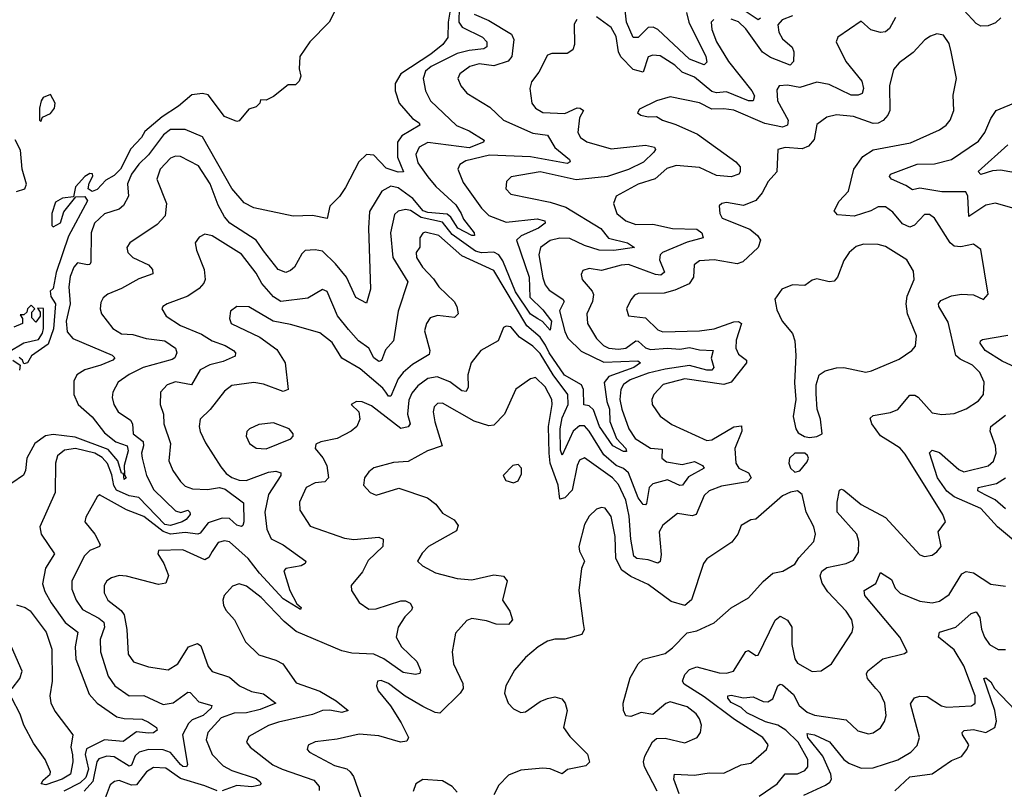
# Model space of a CAD drawing. Extents: x 1954683 to 2060285, y 904798 to 1016299.
# Tile 43 of 256: x 1960799 to 1964820, y 947363 to 950506. Entities that reach past the tile are written whole.
import ezdxf

# ---------------------------------------------------------------- set-up
doc = ezdxf.new("R2010")
doc.units = 0

msp = doc.modelspace()

# ---------------------------------------------------------------- linework, layer by layer
at = {"layer": '0CON10XD'}
for points in [[(1964806.5, 950513.5), (1964785, 950493.1), (1964755, 950480.5), (1964725, 950479.5), (1964705, 950490.5), (1964605, 950600)], [(1962557, 950545), (1962548.5, 950495), (1962547.2, 950432.8), (1962527.1, 950405), (1962477.8, 950365), (1962355, 950285.2), (1962332, 950245), (1962332.5, 950215), (1962349, 950165), (1962402.7, 950102.7), (1962430.8, 950085), (1962433.1, 950075), (1962359, 950031), (1962341.1, 950005), (1962341.4, 949945), (1962365.6, 949885), (1962345, 949882.5), (1962295, 949899.6), (1962245, 949951.9), (1962215, 949955.8), (1962183.6, 949925), (1962129.8, 949820.2), (1962105, 949783.8), (1962065, 949743.8), (1962055, 949693.8), (1961995, 949705.7), (1961915, 949703.8), (1961755, 949737.8), (1961715, 949758.2), (1961665, 949816.4), (1961545, 950027.6), (1961475, 950057.5), (1961415, 950057.2), (1961385.5, 950035), (1961325, 949953.9), (1961285, 949915.9), (1961255.6, 949875), (1961238.8, 949835), (1961243.3, 949785), (1961222.8, 949747.2), (1961205, 949732.2), (1961145, 949713.1), (1961103.7, 949675), (1961090.3, 949635), (1961089.5, 949515), (1961085, 949506), (1961075, 949504.6), (1961035, 949512.3), (1961019.2, 949495), (1961005, 949457.1), (1960999.4, 949415), (1961004.5, 949345), (1960988, 949275), (1960991.8, 949231.8), (1961015, 949204.1), (1961175.8, 949135.8), (1961187.5, 949125), (1961179.2, 949115), (1961129.4, 949095), (1961064.1, 949075.9), (1961031.9, 949055), (1961020.2, 949029.8), (1961019.6, 948975), (1961037.2, 948935), (1961095, 948883.6), (1961145, 948818.7), (1961191.5, 948781.5), (1961237.9, 948765), (1961241.7, 948745), (1961224.6, 948685), (1961226.8, 948646.8), (1961233.8, 948635), (1961225, 948628), (1961223, 948653), (1961215, 948654.3), (1961199.6, 948705), (1961160.1, 948750.1), (1961025, 948800.9), (1960935, 948812.4), (1960903.9, 948806.1), (1960860, 948775), (1960827.7, 948715), (1960822.7, 948665), (1960814.6, 948645.4), (1960766.3, 948613.7)], [(1962087, 950543), (1962062.5, 950495), (1961983.3, 950415), (1961943.3, 950355), (1961940, 950305), (1961947.5, 950275), (1961940, 950255), (1961925, 950240), (1961895, 950240), (1961835, 950192.5), (1961805, 950177.5), (1961781.7, 950178.3), (1961780, 950165), (1961765, 950150), (1961735, 950140), (1961695, 950093.3), (1961685, 950090), (1961635, 950110), (1961568.3, 950198.3), (1961545, 950203.8), (1961501.7, 950198.3), (1961447.6, 950152.4), (1961380.4, 950109.6), (1961310.2, 950049.8), (1961295.4, 950025), (1961251.9, 949978.1), (1961210, 949895), (1961185, 949869.5), (1961149.8, 949850.2), (1961115, 949812.5), (1961094.1, 949804.1), (1961078.8, 949815), (1961082, 949838), (1961097, 949867), (1961096.4, 949876.4), (1961085, 949877.5), (1961064.1, 949865.9), (1961026.4, 949823.6), (1961018.3, 949781.7), (1960973, 949777), (1960945, 949760), (1960930, 949715), (1960930, 949665), (1960935, 949660), (1960965, 949676.7), (1960979.3, 949720.7), (1961028.3, 949781.7), (1961065, 949784), (1961075.6, 949765.6), (1960997.7, 949622.3), (1960947.2, 949472.8), (1960935, 949407.5), (1960923.3, 949396.7), (1960926.2, 949375), (1960944.2, 949345), (1960936.9, 949243.1), (1960915, 949180.8), (1960846.4, 949133.6), (1960830, 949105), (1960815, 949100), (1960810, 949115), (1960796.1, 949126.1)], [(1962593.9, 950555), (1962592.7, 950495), (1962606.4, 950475), (1962688.6, 950435), (1962707.1, 950415), (1962706.8, 950395), (1962693.9, 950386.1), (1962635, 950380.4), (1962585, 950367.2), (1962479.4, 950315), (1962456.7, 950295), (1962447.2, 950265), (1962455.8, 950215), (1962476.7, 950175), (1962583, 950073), (1962635, 950051.6), (1962696.2, 950013.8), (1962693.3, 950005), (1962635, 949983), (1962465, 950003.8), (1962430.8, 949985), (1962416.1, 949955), (1962425, 949921.2), (1962465, 949863.6), (1962497.9, 949825), (1962580.3, 949750.3), (1962601.9, 949715), (1962611, 949691), (1962655.4, 949635), (1962656, 949625), (1962645, 949624.3), (1962588.8, 949655), (1962559.6, 949699.6), (1962545, 949711.2), (1962465, 949717.8), (1962447.2, 949725), (1962405, 949776.1), (1962345, 949819.6), (1962314.3, 949825.7), (1962277.5, 949805), (1962227.9, 949722.1), (1962223.8, 949655), (1962231.8, 949405), (1962215, 949347.5), (1962170.9, 949370.9), (1962133.9, 949453.9), (1962088.7, 949508.7), (1962035, 949560.3), (1962005, 949565.8), (1961965, 949563.5), (1961950.6, 949549.4), (1961921.1, 949495), (1961905, 949480.9), (1961885, 949473.9), (1961853.8, 949485), (1961795, 949561.5), (1961764.8, 949604.8), (1961657.5, 949675), (1961635, 949700.7), (1961608.8, 949748.8), (1961576.1, 949835), (1961528.8, 949908.8), (1961455, 949947.3), (1961435, 949949.1), (1961415, 949940.5), (1961372.5, 949895), (1961358.2, 949855), (1961398.5, 949755), (1961392.5, 949705), (1961360.3, 949669.7), (1961248.8, 949595), (1961236, 949575), (1961240.8, 949555), (1961260, 949535), (1961325, 949504.3), (1961341.4, 949485), (1961341.7, 949468.3), (1961285, 949447.6), (1961215, 949408), (1961159.2, 949385), (1961139.8, 949370.2), (1961129.7, 949350.3), (1961127.1, 949325), (1961133.1, 949305), (1961179.1, 949245), (1961215, 949223.3), (1961260.2, 949219.8), (1961315, 949204.3), (1961391.4, 949195), (1961434.3, 949165), (1961440.6, 949145), (1961432, 949125), (1961421.8, 949118.2), (1961303.1, 949085), (1961245, 949056.8), (1961201.1, 949025), (1961179.5, 948985), (1961176.8, 948963.2), (1961182.5, 948935), (1961201.4, 948905), (1961250.9, 948870.9), (1961258.9, 948855), (1961262.5, 948815), (1961302.8, 948782.8), (1961304.8, 948765), (1961295.7, 948735), (1961298.4, 948715), (1961316.6, 948645), (1961346.4, 948586.4), (1961435, 948500), (1961456.4, 948493.6), (1961485, 948502.5), (1961494, 948495), (1961494.4, 948485), (1961478.7, 948465), (1961461.5, 948455), (1961415, 948439.7), (1961391.7, 948445), (1961285.7, 948555), (1961245, 948561), (1961194.6, 948584.6), (1961183.7, 948603.7), (1961175, 948646.8), (1961156.8, 948693.2), (1961135, 948717.5), (1961105.3, 948735), (1961026, 948755), (1960981.6, 948748.4), (1960953.3, 948725), (1960944.7, 948694.7), (1960942.8, 948575), (1960881.1, 948435), (1960885.7, 948405), (1960940.6, 948325), (1960903.9, 948266.1), (1960891.7, 948201.7), (1960900.7, 948170.7), (1960926.5, 948125), (1960983.6, 948043.6), (1961035.4, 948005), (1961025.2, 947945), (1961027.9, 947895), (1961082, 947752), (1961114.8, 947714.8), (1961195, 947658.9), (1961225, 947651.9), (1961299.3, 947649.3), (1961325, 947637.9), (1961356.7, 947615), (1961360.5, 947605), (1961345, 947593.4), (1961325, 947592), (1961275, 947597.8), (1961221.7, 947558.3), (1961145, 947565.1), (1961071.2, 947528.8), (1961066.4, 947505), (1961078.9, 947445), (1961068.3, 947411.7), (1961045, 947389.5), (1960979.3, 947355)], [(1962655, 950527.9), (1962715, 950501.9), (1962807.2, 950447.2), (1962816.3, 950425), (1962809.3, 950355), (1962793.5, 950336.5), (1962735, 950317.6), (1962675, 950326.1), (1962636.9, 950315), (1962596.5, 950285), (1962587.5, 950265), (1962600, 950235), (1962625, 950205.5), (1962718.2, 950148.2), (1962775.2, 950095.2), (1962895, 950041.7), (1962955, 950033.8), (1962985, 949983.4), (1963044.4, 949935), (1963047.1, 949925), (1963035, 949918.8), (1962885, 949946.2), (1962717, 949953), (1962620.6, 949929.4), (1962595.7, 949915), (1962588.2, 949895), (1962610.3, 949840.3), (1962685, 949735.5), (1962715, 949706), (1962785, 949679.6), (1962911.9, 949691.9), (1962944, 949685), (1962944.3, 949675), (1962918, 949655), (1962846.4, 949623.6), (1962828.1, 949605), (1962879.1, 949455), (1962882.5, 949372.5), (1962935, 949321.6), (1962970.5, 949275), (1962965, 949238.6), (1962933.4, 949273.4), (1962914.5, 949284.5), (1962885, 949303.6), (1962824.3, 949395), (1962771.4, 949521.4), (1962755, 949545.1), (1962735, 949556.5), (1962685, 949554.2), (1962660.7, 949560.7), (1962565, 949628), (1962525, 949678.6), (1962437.8, 949697.8), (1962395, 949726.6), (1962375, 949730.3), (1962345, 949723.4), (1962329.3, 949710.7), (1962312.5, 949635), (1962323.1, 949535), (1962383.3, 949435), (1962344.7, 949315), (1962325.8, 949194.2), (1962292.7, 949157.3), (1962276.3, 949113.7), (1962265, 949109.7), (1962245.3, 949125), (1962224.8, 949164.8), (1962182.5, 949195), (1962141, 949241), (1962096, 949296), (1962055, 949395.5), (1962035, 949403.5), (1961975, 949368), (1961865, 949355.3), (1961835, 949373.7), (1961788.1, 949428.1), (1961765, 949470.4), (1961705, 949547.8), (1961585, 949623.8), (1961555, 949630), (1961532.1, 949617.9), (1961515.6, 949594.4), (1961520.4, 949565), (1961552.3, 949485), (1961556.1, 949445), (1961550.3, 949429.7), (1961531.5, 949408.5), (1961485, 949377.1), (1961401.2, 949345), (1961383.8, 949335), (1961378.8, 949325), (1961397.1, 949295), (1961455, 949257.2), (1961541.3, 949221.3), (1961585, 949193.8), (1961637.8, 949175), (1961671.4, 949155), (1961680, 949145), (1961678.5, 949131.5), (1961629.5, 949110.5), (1961575, 949097), (1961535, 949075.7), (1961500, 949015), (1961435, 949026.6), (1961401.5, 949015), (1961373.8, 948985), (1961371.8, 948935), (1961385.3, 948895), (1961386.8, 948855), (1961414.8, 948775), (1961407.7, 948705), (1961424.6, 948665), (1961455, 948619.4), (1961475, 948600.7), (1961505, 948590.2), (1961565, 948586.8), (1961615, 948595.7), (1961638.4, 948588.4), (1961712.7, 948532.7), (1961714.5, 948455.5), (1961709.5, 948440.5), (1961704.2, 948435.8), (1961685, 948441.3), (1961655, 948469.4), (1961625, 948470), (1961568.6, 948451.4), (1961535, 948408.8), (1961525.5, 948404.5), (1961475, 948411.8), (1961415, 948405.4), (1961385, 948416.3), (1961305, 948477.2), (1961234.4, 948504.4), (1961125, 948566.2), (1961115, 948557.5), (1961068.9, 948475), (1961064.4, 948455), (1961105.6, 948405), (1961126.7, 948363.3), (1961124.2, 948355), (1961085, 948338), (1961063.1, 948316.9), (1961011.3, 948215), (1961011, 948181), (1961028.8, 948135), (1961055, 948096.8), (1961122, 948062), (1961142.5, 948045), (1961145.3, 948025), (1961127.5, 947975), (1961128.3, 947925), (1961160.5, 947825), (1961186.8, 947785), (1961245, 947745.4), (1961305.6, 947745.6), (1961385, 947709.2), (1961425, 947716.2), (1961485, 947760), (1961495, 947758.5), (1961529.7, 947719.7), (1961583.3, 947705), (1961580.9, 947695), (1961547.5, 947665), (1961503.3, 947646.7), (1961488.1, 947631.9)], [(1963522.2, 950535), (1963531.7, 950495), (1963601.2, 950355), (1963605, 950332.5), (1963595, 950321.5), (1963534.2, 950345), (1963405, 950465.7), (1963386.7, 950475), (1963365, 950473.9), (1963325, 950432.7), (1963305, 950432.5), (1963277.2, 950495), (1963271.8, 950545)], [(1963955, 950521.8), (1963913.1, 950505), (1963895.8, 950485), (1963898.7, 950455), (1963915, 950427.9), (1963953.2, 950393.2), (1963960.3, 950375), (1963959, 950335), (1963945, 950320.6), (1963865, 950352), (1963832.8, 950372.8), (1963765, 950468.6), (1963735, 950496.5), (1963705, 950508.4)], [(1963825, 950512), (1963815.4, 950504.6), (1963745, 950551.8)], [(1963073.6, 950506.4), (1963062.8, 950487.3), (1963064.6, 950405), (1963057.9, 950382.1), (1963035, 950367.7), (1962971.7, 950368.3), (1962955, 950361.2), (1962918.7, 950291.3), (1962888.7, 950251.3), (1962881.8, 950225), (1962891.1, 950165), (1962905.7, 950145), (1962935, 950126.9), (1963025, 950123.1), (1963075, 950145.2), (1963087.5, 950145), (1963101.8, 950135), (1963084.8, 950105.2), (1963078.4, 950045), (1963088.7, 950025), (1963115, 950007.3), (1963215, 949978.7), (1963355, 949993.8), (1963391.2, 949985), (1963396, 949975), (1963388.9, 949965), (1963346.5, 949923.5), (1963285, 949893.4), (1963199.4, 949865), (1963072, 949852), (1962925, 949884.3), (1962806.1, 949863.9), (1962787.5, 949845), (1962784.5, 949815), (1962805, 949792.7), (1962965, 949760.4), (1963029.6, 949739.6), (1963172.6, 949652.6), (1963203.9, 949613.9), (1963281.1, 949595), (1963309.2, 949575), (1963225, 949563.2), (1963165, 949565.1), (1963105, 949583.5), (1963045, 949611.7), (1963005, 949614.1), (1962965.6, 949604.4), (1962925.5, 949575), (1962919.4, 949545), (1962935, 949452), (1962945, 949423.1), (1962961.5, 949401.5), (1963017.3, 949365), (1963022.1, 949355), (1963003.8, 949316.2), (1963025, 949231.9), (1963037.8, 949205), (1963091.9, 949151.9), (1963185, 949107.9), (1963322.8, 949112.8), (1963334.6, 949105), (1963306.7, 949085), (1963205, 949048.5), (1963185.4, 949024.6), (1963196.6, 948946.6), (1963207.1, 948915), (1963208.5, 948865), (1963236.6, 948795), (1963273.9, 948755), (1963277, 948743), (1963265, 948742.6), (1963220.8, 948765), (1963167.4, 948845), (1963142.9, 948912.9), (1963125, 948928.6), (1963102.9, 948932.9), (1963101.6, 948995), (1963093.2, 949015), (1963023.8, 949053.8), (1962961.2, 949145), (1962946.3, 949176.3), (1962925, 949209), (1962870.5, 949255), (1962735, 949480.9), (1962605, 949541.9), (1962510.8, 949625), (1962455, 949638.4), (1962445, 949633.8), (1962433.5, 949615), (1962432.5, 949577.5), (1962418.1, 949555), (1962419.5, 949535), (1962444, 949495), (1962488.1, 949448.1), (1962510, 949415), (1962573.1, 949355), (1962583.8, 949335), (1962588.9, 949305), (1962575, 949290), (1962505, 949298.1), (1962475, 949288.5), (1962460, 949265), (1962452.2, 949235), (1962473.2, 949155), (1962471.5, 949138.5), (1962402.4, 949097.6), (1962364.5, 949065.5), (1962345, 949038.8), (1962315, 948968.8), (1962305, 948968.9), (1962294.2, 948985), (1962281.7, 949001.7), (1962189.5, 949079.5), (1962115, 949123), (1962075, 949187.9), (1962025, 949227.5), (1961905, 949261.4), (1961834.3, 949274.3), (1961735, 949333.6), (1961685, 949334.4), (1961659.4, 949315), (1961655.6, 949285), (1961661.9, 949265), (1961778.8, 949208.8), (1961848.4, 949158.4), (1961882.8, 949105), (1961895.8, 948995), (1961875, 948987.8), (1961795, 949017.7), (1961755, 949024.7), (1961665, 949012.5), (1961635, 948989.4), (1961576.4, 948913.6), (1961535.6, 948875), (1961531.5, 948845), (1961535.7, 948824.3), (1961557.4, 948777.4), (1961619.6, 948679.6), (1961642.1, 948652.1), (1961665, 948635.8), (1961695, 948624.8), (1961724.2, 948624.2), (1961815, 948658.1), (1961845, 948661.8), (1961865.3, 948655.3), (1961865.4, 948645), (1961815, 948567.5), (1961799.8, 948495), (1961807.4, 948425), (1961825.2, 948385.2), (1961875, 948361.6), (1961967.5, 948295), (1961964.4, 948285), (1961948.6, 948275), (1961885.6, 948264.4), (1961877.5, 948255), (1961902.3, 948175), (1961930.9, 948120.9), (1961947.8, 948105), (1961945, 948096.7), (1961875, 948141.5), (1961778.6, 948245), (1961732.4, 948305), (1961655, 948373.4), (1961635, 948377.8), (1961609.5, 948370.5), (1961584.5, 948334.5), (1961570.8, 948309.2), (1961555, 948300), (1961465, 948340.7), (1961365, 948338), (1961362.9, 948325), (1961387.5, 948285), (1961406.4, 948236.4), (1961395, 948204.2), (1961365, 948198.8), (1961235, 948233.8), (1961205, 948235.5), (1961173, 948227), (1961155, 948214.2), (1961143.3, 948195), (1961143.8, 948165), (1961157.9, 948135), (1961212.8, 948092.8), (1961224.8, 948075), (1961235.9, 948015), (1961242, 947915), (1961263.7, 947883.7), (1961325, 947862.8), (1961405, 947850.8), (1961445, 947875.3), (1961488.2, 947945), (1961525, 947958.5), (1961538.7, 947948.7), (1961568.8, 947865), (1961584.1, 947844.1), (1961655, 947821.5), (1961696.7, 947785), (1961745, 947762.6), (1961795, 947752.7), (1961844.2, 947715), (1961781.2, 947688.8), (1961725, 947675.1), (1961675, 947674.5), (1961621.1, 947655), (1961567.1, 947595), (1961560.3, 947565), (1961585.2, 947505.2), (1961629.4, 947459.4), (1961665, 947439.5), (1961765, 947406.8), (1961779.5, 947395), (1961784.4, 947385), (1961780, 947380), (1961746.6, 947373.4), (1961685, 947378.5), (1961625, 947356.2)], [(1964376.2, 950515), (1964350.9, 950469.1), (1964335, 950456.3), (1964315, 950453.8), (1964274.8, 950464.8), (1964235, 950500), (1964140, 950435), (1964134.2, 950415.8), (1964172.6, 950335), (1964238.4, 950255), (1964245.7, 950224.3), (1964239.6, 950205), (1964222.8, 950197.2), (1964195, 950197.7), (1964105, 950240.5), (1964055, 950250.7), (1963985, 950228.9), (1963935, 950238.2), (1963901.2, 950235), (1963890.5, 950219.5), (1963893.9, 950175), (1963937.6, 950095), (1963935.2, 950074.8), (1963915, 950067.5), (1963842.5, 950082.5), (1963715, 950136.2), (1963675, 950142.3), (1963625, 950140.7), (1963575, 950166.3), (1963455, 950190.9), (1963400, 950175), (1963330.3, 950139.7), (1963322, 950125), (1963335, 950116), (1963365, 950108.9), (1963400, 950110), (1963424.2, 950095), (1963478.1, 950078.1), (1963567.6, 950037.6), (1963724.2, 949925), (1963741.4, 949905), (1963741.9, 949885), (1963735.3, 949874.7), (1963705.3, 949864.7), (1963645, 949868.9), (1963575, 949902), (1963480.1, 949909.9), (1963441.9, 949898.1), (1963393.9, 949856.1), (1963325, 949834.1), (1963234.4, 949785), (1963224.6, 949755), (1963237.5, 949715), (1963274.3, 949685), (1963315, 949669.4), (1963385, 949670.8), (1963465, 949653.6), (1963565, 949650.9), (1963584.6, 949635), (1963590, 949615), (1963525, 949597.7), (1963423.5, 949555), (1963414.8, 949545), (1963411.3, 949525), (1963432.2, 949475), (1963417.1, 949462.9), (1963395, 949465.6), (1963285, 949505.6), (1963255, 949503.8), (1963175, 949481.8), (1963125, 949489.1), (1963098.1, 949481.9), (1963092.2, 949465), (1963096.7, 949445), (1963137.2, 949397.3), (1963142.9, 949382.9), (1963138.2, 949355), (1963115.3, 949305), (1963118, 949265), (1963154, 949204), (1963182.5, 949175), (1963205, 949164.8), (1963245, 949160.4), (1963274.3, 949165), (1963315, 949194.8), (1963325, 949193.2), (1963355, 949165.6), (1963375, 949158.3), (1963445, 949164.8), (1963495, 949160.3), (1963535, 949167.2), (1963575, 949157.3), (1963631.4, 949155), (1963623.6, 949123.6), (1963634.4, 949085), (1963625.7, 949075), (1963605, 949074.1), (1963535, 949093.5), (1963435, 949078.4), (1963365, 949062.3), (1963292.1, 949035), (1963265, 949016.3), (1963253.9, 948995), (1963250.2, 948955), (1963258.3, 948915), (1963286.7, 948835), (1963312.5, 948795), (1963375, 948756.4), (1963422.2, 948752.2), (1963422.1, 948715), (1963440.2, 948700.2), (1963505, 948689.6), (1963555, 948701.2), (1963588, 948685), (1963593.8, 948675), (1963530.3, 948639.7), (1963505.2, 948604.8), (1963494.3, 948604.3), (1963445, 948626.1), (1963385, 948610.7), (1963369.8, 948595), (1963359.2, 948530.8), (1963355, 948524.3), (1963345, 948525.6), (1963325, 948553.1), (1963285.9, 948655), (1963265, 948672.8), (1963234.8, 948685), (1963185, 948729.4), (1963125, 948825.8), (1963105, 948847), (1963085, 948846.8), (1963059.7, 948825), (1963015, 948727.8), (1963007.5, 948747.5), (1963006.1, 948835), (1963015, 948880.4), (1963038.3, 948935), (1963038.1, 948975), (1962977.2, 949055), (1962925, 949142.2), (1962895, 949172.4), (1962839.5, 949209.5), (1962805, 949251.1), (1962785.8, 949254.2), (1962775, 949248.8), (1962753.1, 949195), (1962682.5, 949155), (1962642.1, 949105), (1962629.1, 949055), (1962630.9, 949005), (1962622.6, 948987.4), (1962605, 948990), (1962555, 949026.6), (1962503.3, 949046.7), (1962465, 949041), (1962425, 949010.3), (1962399.9, 948980.1), (1962387.8, 948952.2), (1962383, 948895), (1962393.8, 948855), (1962385, 948843.3), (1962355, 948836), (1962235, 948929.5), (1962197.5, 948945), (1962174, 948946), (1962152.5, 948935), (1962184, 948904), (1962187.5, 948875), (1962175.8, 948845), (1962152.5, 948825), (1962095, 948795.4), (1962028.3, 948781.7), (1962008.1, 948771.9), (1962005.7, 948755), (1962037.1, 948717.1), (1962053.5, 948685), (1962059.8, 948635), (1962045, 948618.3), (1962005, 948614.7), (1961968.9, 948595), (1961942.1, 948535), (1961942.7, 948502.7), (1961985, 948438.1), (1962125, 948387.9), (1962162.8, 948382.8), (1962265, 948392.2), (1962283.8, 948385), (1962281.9, 948355), (1962222.5, 948297.5), (1962198.4, 948251.6), (1962152, 948195), (1962154, 948175), (1962185, 948125.8), (1962225, 948099.1), (1962255, 948100), (1962355, 948132.3), (1962375, 948132.5), (1962393.4, 948123.4), (1962402.5, 948105), (1962399.2, 948095), (1962372.2, 948067.7), (1962344.6, 948025), (1962335.6, 947985), (1962358.2, 947945), (1962420.9, 947885), (1962435, 947850), (1962433.6, 947836.4), (1962415, 947831.6), (1962365, 947840.3), (1962286.5, 947896.5), (1962245.3, 947915.3), (1962155, 947918.6), (1962115, 947928.4), (1961927.8, 948007.8), (1961878.4, 948048.4), (1961785, 948146), (1961725, 948192.1), (1961695, 948201.9), (1961667.6, 948192.4), (1961633.1, 948155), (1961628.1, 948135), (1961631.4, 948115), (1961640, 948095), (1961675.7, 948055), (1961721.1, 947965), (1961775, 947911.8), (1961845, 947890), (1961873.8, 947875), (1961928.4, 947798.4), (1962025, 947764.2), (1962090.9, 947725), (1962140.8, 947685), (1962115, 947676.8), (1962065, 947686.3), (1962035, 947684.8), (1961995, 947668.5), (1961855, 947637.9), (1961815, 947624.1), (1961735, 947578.1), (1961725.6, 947555), (1961740, 947535), (1961832.4, 947462.4), (1961870, 947445), (1961999.8, 947399.8), (1962021.6, 947375), (1962022, 947358)], [(1963633.6, 950506.4), (1963622.9, 950495), (1963625.9, 950465), (1963645.2, 950415), (1963693.5, 950335), (1963789.7, 950215), (1963799.3, 950195), (1963795, 950174.5), (1963775, 950174.8), (1963685, 950210.9), (1963645, 950206.8), (1963625, 950212), (1963555, 950271.5), (1963505, 950291.3), (1963475, 950320), (1963415, 950357.6), (1963385, 950361.3), (1963365, 950353.5), (1963345, 950290.8), (1963305, 950302.9), (1963254.1, 950354.1), (1963245.1, 950375), (1963235, 950436.7), (1963215, 950473.9), (1963155, 950516.8)], [(1963492.5, 947345), (1963470.8, 947405), (1963472.9, 947425), (1963555, 947420.8), (1963615, 947430.6), (1963675, 947429.6), (1963745, 947462.9), (1963785, 947469.5), (1963849.2, 947525), (1963855.8, 947545), (1963833.5, 947575), (1963717.9, 947647.9), (1963595, 947740.8), (1963512.5, 947792.5), (1963506.5, 947805), (1963515, 947832.2), (1963535, 947852.3), (1963565, 947863.5), (1963655, 947838.6), (1963685, 947837.2), (1963714.7, 947845.3), (1963765, 947925.3), (1963775, 947929.2), (1963805, 947910), (1963815, 947911.4), (1963885, 948054.4), (1963905, 948070), (1963935, 948053.3), (1963952, 948025), (1963952.9, 947955), (1963965, 947896), (1963975, 947877.5), (1964035, 947843.5), (1964072.8, 947847.2), (1964115, 947875.8), (1964198.5, 948005), (1964202.5, 948025), (1964197.9, 948055), (1964175, 948090.9), (1964099.3, 948169.3), (1964076.7, 948205), (1964067.8, 948235), (1964075, 948254.4), (1964095, 948268.2), (1964174.7, 948285.3), (1964205, 948298.2), (1964225, 948331.2), (1964226.5, 948375), (1964218, 948405), (1964138.2, 948495), (1964137.7, 948535), (1964146.7, 948585), (1964155, 948589.2), (1964165, 948584.2), (1964235.6, 948525.6), (1964335, 948472.5), (1964475, 948320), (1964495, 948313.5), (1964525, 948319.1), (1964545, 948332.2), (1964562.1, 948355), (1964550, 948415), (1964580, 948455), (1964569.1, 948485), (1964415, 948731.8), (1964395, 948755.8), (1964365.5, 948775.5), (1964315, 948807.1), (1964279.2, 948855), (1964272, 948878), (1964285, 948889.6), (1964355, 948901.3), (1964385, 948913.9), (1964435, 948972.2), (1964455, 948972.5), (1964468.6, 948965), (1964525, 948900), (1964565, 948893.1), (1964615, 948897.8), (1964663.9, 948916.1), (1964715, 948950), (1964735.5, 948975), (1964737.9, 949025), (1964720.9, 949065), (1964690.5, 949095), (1964639.5, 949119.5), (1964622.9, 949135), (1964591, 949271), (1964552.7, 949335), (1964551.8, 949345), (1964561.2, 949358.8), (1964605, 949378.7), (1964645, 949385.3), (1964695, 949382.2), (1964735, 949363.8), (1964754, 949385), (1964725, 949567.5), (1964695, 949588.9), (1964642.4, 949577.6), (1964615, 949581.1), (1964599.1, 949595), (1964535.5, 949695), (1964515, 949710.4), (1964495, 949709.6), (1964453.6, 949666.4), (1964435, 949658.2), (1964405, 949672.8), (1964365, 949720), (1964335, 949741.8), (1964305, 949741.1), (1964274.8, 949725.2), (1964206.5, 949703.5), (1964138.9, 949708.9), (1964125.7, 949725), (1964145.5, 949765), (1964183.9, 949806.1), (1964205.3, 949895), (1964242.7, 949947.3), (1964285.3, 949974.7), (1964436.9, 950003.1), (1964555, 950055.4), (1964583.3, 950075), (1964599.1, 950095), (1964614.5, 950135), (1964612, 950198), (1964624.6, 950265), (1964603.8, 950375), (1964595, 950408), (1964572.4, 950442.4), (1964545, 950448.6), (1964518.8, 950438.8), (1964495.9, 950424.1), (1964447.6, 950372.4), (1964391.1, 950328.9), (1964367.8, 950302.2), (1964350.8, 950235), (1964352.6, 950135), (1964344.8, 950115.2), (1964325, 950093.8), (1964305, 950082.8), (1964285, 950082), (1964205, 950110.8), (1964135, 950117.3), (1964095, 950107.8), (1964055, 950078), (1964044, 950016), (1964020.4, 949989.6), (1963995, 949978.4), (1963925, 949984), (1963894.6, 949975.4), (1963890.7, 949885), (1963855.5, 949845), (1963831.8, 949798.2), (1963805, 949767.9), (1963755, 949746.4), (1963685, 949758.9), (1963666.7, 949755), (1963656, 949745), (1963658.6, 949715), (1963667.5, 949695), (1963780.3, 949650.3), (1963811.8, 949625), (1963823.8, 949605), (1963814.5, 949575), (1963752.5, 949517.5), (1963728.9, 949508.9), (1963634.7, 949525.3), (1963575, 949521.2), (1963553.5, 949505), (1963550.7, 949455), (1963532.9, 949427.1), (1963475, 949400.8), (1963431.2, 949388.8), (1963325, 949387.8), (1963309.7, 949380.3), (1963295, 949361.2), (1963277.5, 949325), (1963285, 949296.2), (1963355, 949288.9), (1963405, 949238.9), (1963425, 949230.5), (1963575, 949234.8), (1963635, 949243.2), (1963715, 949272.6), (1963735, 949272.9), (1963746.5, 949265), (1963725, 949197.5), (1963723.1, 949165), (1963735, 949139.3), (1963767.3, 949115), (1963767.1, 949105), (1963704.9, 949025.1), (1963674.6, 949015.4), (1963515, 949039.4), (1963426.7, 949016.7), (1963388.9, 948975), (1963381.1, 948955), (1963381.5, 948935), (1963415, 948886.7), (1963462.9, 948852.9), (1963605, 948786.9), (1963625, 948790.6), (1963715, 948843.4), (1963747.5, 948847.5), (1963748.2, 948825), (1963719.5, 948755), (1963723.3, 948695), (1963735.4, 948675), (1963775.7, 948655.7), (1963786.2, 948635), (1963771.5, 948618.5), (1963665, 948600.9), (1963615, 948581.8), (1963595, 948562.9), (1963562.2, 948485), (1963545, 948480.3), (1963485, 948489.2), (1963425, 948441.9), (1963410.6, 948415), (1963418.7, 948321.3), (1963415, 948293.3), (1963405, 948287.1), (1963365, 948300.6), (1963319.2, 948305), (1963307.4, 948315), (1963294.4, 948385), (1963288.6, 948478.6)], [(1960885, 950090), (1960891.7, 950108.3), (1960925, 950123.3), (1960940, 950145), (1960943.3, 950165), (1960925, 950200), (1960895, 950187.5), (1960886.1, 950173.9), (1960878.8, 950145), (1960880, 950095), (1960885, 950090)], [(1964865, 949733.5), (1964785, 949756.9), (1964745, 949748.6), (1964675, 949701.4), (1964671.6, 949785), (1964662.9, 949802.9), (1964565, 949803.1), (1964475, 949817.6), (1964445, 949810.9), (1964418, 949828), (1964360, 949855), (1964351.1, 949865), (1964355, 949875.5), (1964465, 949915.2), (1964535, 949917.7), (1964605, 949934.8), (1964715, 950010), (1964741.4, 950045), (1964765, 950102.5), (1964787.1, 950135), (1964875, 950171.1)], [(1960785, 949804), (1960820, 949815), (1960825.7, 949834.3), (1960808, 949895), (1960802.3, 949972.3), (1960780, 950015)], [(1964903.9, 949873.9), (1964805, 949890.9), (1964772, 949888), (1964725, 949872.9), (1964713.8, 949886.2), (1964835, 949994.6)], [(1964025, 948799.4), (1964055, 948804.2), (1964076.2, 948815), (1964069.2, 948875), (1964055.8, 948915), (1964052.3, 948977.7), (1964052.5, 949015), (1964064.3, 949055.7), (1964088.3, 949071.7), (1964135.5, 949084.5), (1964165.4, 949085.4), (1964255, 949066.7), (1964278, 949072), (1964391.1, 949118.9), (1964442, 949155), (1964457.4, 949172.6), (1964461.5, 949215), (1964425.3, 949305), (1964419.2, 949345), (1964423, 949377), (1964451.5, 949445), (1964448.9, 949478.9), (1964422.5, 949525), (1964335, 949579.6), (1964305, 949588), (1964245, 949589.2), (1964215, 949579.1), (1964186.7, 949555), (1964165, 949522), (1964139.4, 949455), (1964125, 949438.6), (1964105, 949435.6), (1964055, 949447.8), (1964035, 949442.5), (1964005, 949420), (1963955, 949423.3), (1963911.2, 949405), (1963882.5, 949365), (1963890.8, 949320.8), (1963912.5, 949275), (1963954.6, 949224.6), (1963964.5, 949195), (1963968.6, 949135), (1963963.3, 949023.3), (1963968.8, 948955), (1963958, 948885), (1963968.9, 948835), (1963978.5, 948818.5), (1964004.4, 948804.4), (1964025, 948799.4)], [(1960751.7, 949148.3), (1960815, 949186.7), (1960875, 949200), (1960891.2, 949225), (1960896.2, 949245), (1960896.1, 949326.1), (1960871.7, 949328.3), (1960881.7, 949311.7), (1960882.5, 949295), (1960865, 949270), (1960848.3, 949288.3), (1960848.3, 949311.7), (1960860, 949325), (1960845, 949340), (1960830, 949325), (1960828.3, 949311.7), (1960815, 949300), (1960800, 949300), (1960810, 949285), (1960810, 949265), (1960775, 949250)], [(1964941, 949051), (1964811.7, 949111.7), (1964742.4, 949155), (1964721.5, 949185), (1964722.9, 949195), (1964730.8, 949199.2), (1964835, 949217.9)], [(1960770, 949115), (1960800, 949095), (1960797.5, 949075)], [(1963288.6, 948478.6), (1963275, 948543.1), (1963245, 948608.1), (1963219.7, 948635), (1963105, 948716.8), (1963085, 948707.3), (1963075, 948685.6), (1963054.8, 948585), (1963025, 948553.2), (1963005, 948547.8), (1962998.2, 948605), (1962965.1, 948695), (1962960.6, 948735), (1962958.3, 948845), (1962973.9, 948935), (1962972.4, 948955), (1962945, 949006.9), (1962905, 949044.7), (1962885, 949038.9), (1962825, 948997.5), (1962778.5, 948895), (1962735, 948850), (1962715, 948847.5), (1962655, 948866.3), (1962525, 948940.4), (1962505, 948937.9), (1962491.2, 948925), (1962487.3, 948905), (1962493.6, 948863.6), (1962524.4, 948765), (1962464.7, 948745.3), (1962385, 948701.2), (1962325, 948697.7), (1962245, 948675.6), (1962225, 948660), (1962207.5, 948635), (1962202.5, 948605), (1962230, 948575), (1962254.5, 948564.5), (1962347.2, 948592.8), (1962463.8, 948553.8), (1962497.9, 948527.9), (1962525, 948490.5), (1962573.4, 948463.4), (1962589.7, 948439.7), (1962582.1, 948417.9), (1962468.8, 948355), (1962442.6, 948327.4), (1962423.3, 948295), (1962443.3, 948275), (1962497.6, 948247.6), (1962585, 948223.4), (1962645, 948218.9), (1962735, 948238.2), (1962775, 948233.8), (1962789.2, 948215), (1962770.9, 948135), (1962800.2, 948090.2), (1962811.4, 948055), (1962795, 948035.7), (1962745, 948037.7), (1962705, 948051.6), (1962645, 948060.9), (1962625, 948051.9), (1962579.1, 948000.9), (1962565.5, 947925), (1962570, 947875), (1962608.5, 947795), (1962610, 947775), (1962597.3, 947755), (1962515, 947674.6), (1962495, 947676.7), (1962445, 947700.9), (1962372.8, 947742.8), (1962305, 947795.4), (1962275, 947808), (1962260, 947805), (1962256.2, 947785), (1962262.5, 947765), (1962313.6, 947703.6), (1962357.3, 947635), (1962386.4, 947575), (1962379.8, 947560.2), (1962353.8, 947556.2), (1962265, 947582.1), (1962185, 947588.2), (1962095, 947568.2), (1962005, 947556.7), (1961976.8, 947543.2), (1961972.5, 947525), (1961982, 947515), (1962085, 947460.9), (1962135, 947446.7), (1962148.6, 947435), (1962162.5, 947415), (1962197.5, 947315)], [(1964891.9, 948351.9), (1964792.4, 948435), (1964725, 948509.5), (1964615, 948556.7), (1964585, 948580), (1964548, 948635), (1964515, 948736.7), (1964525, 948747.7), (1964555, 948738.2), (1964635, 948668.8), (1964655, 948660), (1964755, 948683.7), (1964776.5, 948703.5), (1964787.2, 948735), (1964783.9, 948765), (1964762.6, 948825), (1964765.2, 948844.8), (1964825, 948890.4)], [(1961805, 948753.9), (1961905.5, 948794.5), (1961916.2, 948805), (1961916.2, 948815), (1961898.8, 948835), (1961835, 948859.5), (1961775, 948852.2), (1961736.7, 948835), (1961726, 948824), (1961724, 948805), (1961737.5, 948775), (1961765, 948755.6), (1961805, 948753.9)], [(1963965, 948657.5), (1963985, 948663.3), (1964015, 948700), (1964020, 948715), (1964016.8, 948726.8), (1964005, 948735.8), (1963965, 948735.7), (1963942.5, 948715), (1963940, 948695), (1963946.7, 948675), (1963965, 948657.5)], [(1962815, 948614), (1962835, 948623.3), (1962848.3, 948651.7), (1962848.8, 948675), (1962835, 948688.8), (1962813.3, 948685), (1962773.8, 948645), (1962784.2, 948624.2), (1962815, 948614)], [(1964825, 948507.9), (1964782.8, 948545), (1964742.5, 948565), (1964712.4, 948582.4), (1964714.2, 948595), (1964787.9, 948612.1), (1964824.7, 948635)], [(1963561, 947671), (1963525, 947699.7), (1963455, 947719.8), (1963437.2, 947712.8), (1963385, 947668.8), (1963337.1, 947677.1), (1963295, 947660.9), (1963275, 947662.9), (1963265.4, 947685.4), (1963263.1, 947715), (1963291.7, 947818.3), (1963324.7, 947875), (1963345, 947894.7), (1963435, 947918.2), (1963465, 947940.4), (1963525, 948002.5), (1963565, 948010), (1963635, 948042.5), (1963705, 948104.4), (1963775, 948145.6), (1963835, 948211.9), (1963875, 948245.6), (1963915.5, 948254.5), (1963965, 948282), (1963981.6, 948308.4), (1964042.5, 948375), (1964049.5, 948405), (1964042.2, 948435), (1964010.6, 948495), (1963995, 948567.5), (1963975, 948582.5), (1963947, 948577), (1963915, 948561.2), (1963805, 948466.2), (1963785, 948464), (1963745, 948440), (1963732.2, 948405), (1963707.9, 948372.1), (1963605, 948304.3), (1963592.2, 948285), (1963542.7, 948137.3), (1963515, 948113.9), (1963459.6, 948129.6), (1963365, 948200), (1963295, 948231.8), (1963257.7, 948257.7), (1963233.1, 948305), (1963231.2, 948395), (1963215, 948477.5), (1963190.6, 948510.6), (1963175, 948514.4), (1963155, 948506.9), (1963125, 948478.6), (1963105.5, 948445), (1963081.9, 948355), (1963085.6, 948335), (1963106, 948295), (1963093.1, 948265), (1963082.9, 948175), (1963100.6, 948040.6), (1963104.2, 948015), (1963094.2, 947995.8), (1963025, 947975.6), (1962985, 947976.7), (1962955, 947968.1), (1962916.2, 947945), (1962865, 947901.2), (1962820.3, 947849.7), (1962784.4, 947785), (1962778.9, 947755), (1962794.3, 947715), (1962815, 947691.9), (1962845, 947676.7), (1962865, 947678.9), (1962925, 947721.5), (1962955, 947734.5), (1962985, 947740), (1963012.4, 947732.4), (1963027.1, 947715), (1963034.3, 947685), (1963020, 947615), (1963045, 947578.9), (1963117.2, 947507.2), (1963126.3, 947473.7), (1963110.4, 947459.6), (1963036.7, 947443.3), (1963015, 947426.2), (1962965, 947446.5), (1962935, 947450), (1962845, 947441.6), (1962795, 947420.9), (1962755, 947380), (1962735, 947340)], [(1964295, 947774.5), (1964261.8, 947815), (1964257.3, 947835), (1964262.7, 947847.3), (1964324.3, 947895.7), (1964412.9, 947917.1), (1964423.8, 947926.2), (1964393.8, 947985), (1964251.1, 948155), (1964247.5, 948175), (1964295.9, 948204.1), (1964315, 948248.6), (1964359.3, 948219.3), (1964374.5, 948185), (1964395, 948164.6), (1964475, 948131.8), (1964525, 948124.5), (1964555, 948131.5), (1964595, 948158.9), (1964647.3, 948242.7), (1964665, 948252.7), (1964695, 948246.4), (1964765, 948200.6), (1964825, 948192.7)], [(1960785, 948115.9), (1960820.9, 948105), (1960841.5, 948091.5), (1960907, 948005), (1960929.7, 947935), (1960931.2, 947805), (1960921.5, 947745), (1960926.2, 947716.2), (1960942.7, 947682.7), (1961015.7, 947585), (1961007.8, 947535), (1961013.6, 947503.6), (1961015.6, 947475), (1961006.2, 947425), (1960972, 947405), (1960905, 947381.5), (1960886.2, 947385), (1960895, 947400.8), (1960923.3, 947425), (1960923.8, 947435), (1960902, 947485), (1960855, 947552), (1960815, 947624.5), (1960800.5, 947670.5), (1960765.9, 947735)], [(1964000.9, 947339.1), (1964090.5, 947379.5), (1964107.8, 947392.2), (1964114.2, 947405), (1964111.7, 947425), (1964078.5, 947498.5), (1964017.9, 947575), (1964015, 947591.5), (1964044.7, 947585.3), (1964106.7, 947556.7), (1964165, 947484.7), (1964185, 947469.3), (1964235, 947450), (1964285, 947450.4), (1964385, 947483.9), (1964438.8, 947515), (1964465, 947542.5), (1964473.9, 947575), (1964437.4, 947712.6), (1964453.8, 947736.2), (1964475, 947744), (1964505, 947742), (1964564.3, 947704.3), (1964585, 947698.2), (1964686.2, 947703.8), (1964700.7, 947715), (1964701.6, 947745), (1964655, 947866.9), (1964615, 947933), (1964552.2, 947985), (1964555.4, 948005), (1964622.5, 948025), (1964685, 948081.5), (1964705, 948087.5), (1964720.4, 948065), (1964727.1, 948017.1), (1964739.1, 947985), (1964760.4, 947955), (1964795, 947933.3), (1964825, 947933.5)], [(1960767.6, 947775), (1960798.5, 947815), (1960808.6, 947845), (1960764.8, 947944.8)], [(1963819.1, 947335), (1963893.2, 947385), (1963925, 947425.9), (1963975, 947426.6), (1964005, 947440), (1964017.3, 947455), (1964018.1, 947485), (1963977.7, 947555), (1963928.5, 947605), (1963894.7, 947625), (1963845, 947639.2), (1963768.4, 947675), (1963745, 947697.8), (1963705, 947717), (1963691, 947735), (1963691.2, 947745), (1963705, 947747.7), (1963755, 947736.5), (1963795, 947740), (1963835, 947721.7), (1963855, 947719.7), (1963875, 947732.5), (1963895, 947785.6), (1963905, 947792.5), (1963915, 947790), (1963959.9, 947749.9), (1963982.2, 947705), (1964015, 947677.4), (1964045, 947665.8), (1964175, 947646.2), (1964222.4, 947602.4), (1964265, 947589.5), (1964285, 947593.3), (1964315, 947614.3), (1964330.5, 947639.5), (1964337.1, 947665), (1964332.5, 947715), (1964313.1, 947755), (1964295, 947774.5)], [(1964373.8, 947356.2), (1964435, 947414.6), (1964525, 947426), (1964605, 947480.9), (1964645, 947497.5), (1964667.4, 947525), (1964675.2, 947545), (1964648.9, 947585), (1964648.1, 947595), (1964656.7, 947603.3), (1964695, 947607.8), (1964745.2, 947594.8), (1964781.1, 947615), (1964788.2, 947641.8), (1964781.2, 947685), (1964736.7, 947815), (1964745, 947818.1), (1964765, 947802.5), (1964780.9, 947775), (1964865, 947685.7)], [(1963402.7, 947355), (1963350.7, 947455), (1963347.1, 947475), (1963352.1, 947497.9), (1963383.5, 947556.5), (1963400.1, 947569.9), (1963435, 947572), (1963515, 947553.5), (1963565.4, 947574.6), (1963578.9, 947595), (1963583.2, 947625), (1963575, 947651.4), (1963561, 947671)], [(1961488.1, 947631.9), (1961463.2, 947585), (1961483.6, 947465), (1961480, 947455), (1961465, 947456), (1961455, 947463.8), (1961415, 947512.8), (1961385, 947523.8), (1961325, 947525.5), (1961286.9, 947515), (1961270.7, 947499.3), (1961255, 947462), (1961245, 947457.1), (1961185, 947496), (1961155, 947498.7), (1961122.3, 947487.7), (1961113.3, 947475), (1961097.9, 947395), (1961062, 947355)], [(1961605, 947356.4), (1961555, 947377.4), (1961455, 947406.7), (1961395, 947449.6), (1961345, 947452.6), (1961316.2, 947433.8), (1961275, 947380.7), (1961255, 947379.3), (1961205, 947399.2), (1961185.3, 947394.8), (1961168.3, 947381.7), (1961139, 947305)], [(1962585, 947352), (1962565, 947374.2), (1962525, 947397.5), (1962445, 947402.5), (1962416.7, 947385), (1962405.9, 947354.1)]]:
    msp.add_lwpolyline(points, dxfattribs=at)

doc.saveas('drawing.dxf')
